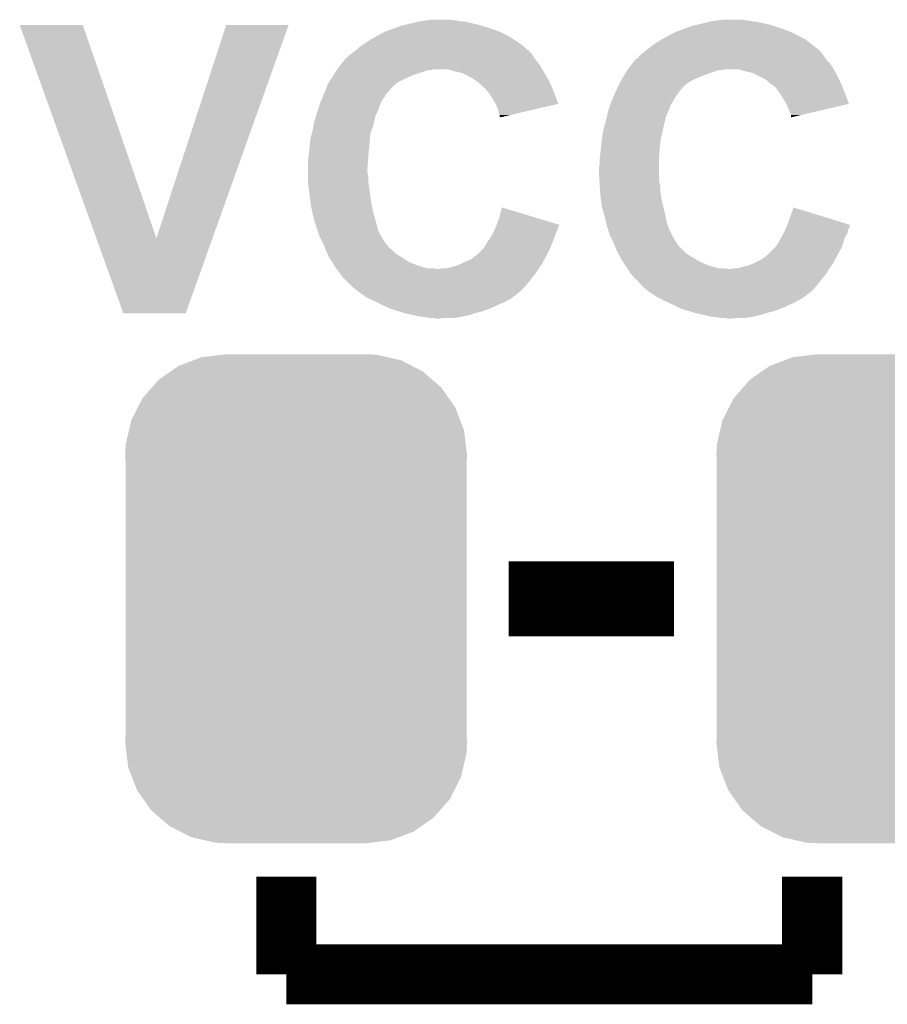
# Model space of a CAD drawing. Extents: x -1.3 to 24.2, y -3.9 to 53.4.
# Tile 7 of 44: x 8.5 to 11.4, y 5.5 to 8.8. Entities that reach past the tile are written whole.
import ezdxf

# ---------------------------------------------------------------- set-up
doc = ezdxf.new("R2010")
doc.units = 0
doc.layers.get('0').update_dxf_attribs({"linetype": 'CONTINUOUS'})
doc.layers.add('CURRENT_17_CLICK_V100_GTO', color=14, linetype='CONTINUOUS')
doc.layers.add('CURRENT_17_CLICK_V100_GTS', color=12, linetype='CONTINUOUS')

# ---------------------------------------------------------------- blocks, each defined once
blk = doc.blocks.new('CUSTOM_69')
for points in [[(-0.397192, 0.787482), (-0.346778, 0.80667), (0.391686, 0.787482), (0.353772, 0.80667)], [(-0.346778, 0.80667), (-0.319758, 0.816954), (0.353772, 0.80667), (0.308544, 0.816954)], [(-0.319758, 0.816954), (-0.25199, 0.82504), (0.308544, 0.816954), (0.27298, 0.82504)], [(-0.25199, 0.82504), (-0.23749, 0.82677), (0.27298, 0.82504), (0.23749, 0.82677)], [(-0.465166, 0.74011), (-0.423346, 0.769256), (0.461368, 0.74011), (0.427696, 0.769256)], [(-0.423346, 0.769256), (-0.397192, 0.787482), (0.427696, 0.769256), (0.391686, 0.787482)], [(-0.48704, 0.715032), (-0.465166, 0.74011), (0.49034, 0.715032), (0.461368, 0.74011)], [(-0.519626, 0.67767), (-0.48704, 0.715032), (0.516586, 0.67767), (0.49034, 0.715032)], [(-0.535174, 0.647234), (-0.519626, 0.67767), (0.537964, 0.647234), (0.516586, 0.67767)], [(-0.557316, 0.603886), (-0.535174, 0.647234), (0.55465, 0.603886), (0.537964, 0.647234)], [(-0.565176, 0.569912), (-0.557316, 0.603886), (0.567726, 0.569912), (0.55465, 0.603886)], [(-0.575988, 0.523164), (-0.565176, 0.569912), (0.573482, 0.523164), (0.567726, 0.569912)], [(-0.57785, 0.48768), (-0.575988, 0.523164), (0.57785, 0.48768), (0.573482, 0.523164)], [(-0.57658, 0.458364), (-0.57785, 0.48768), (0.57658, 0.458364), (0.57785, 0.48768)], [(-0.57658, 0.45836), (-0.57658, 0.458364), (0.57658, 0.45836), (0.57658, 0.458364)], [(-0.57658, -0.45836), (-0.57658, 0.45836), (0.57658, -0.45836), (0.57658, 0.45836)], [(-0.57785, -0.48768), (-0.576582, -0.458364), (0.57785, -0.48768), (0.57658, -0.458364)], [(-0.576582, -0.458364), (-0.57658, -0.45836), (0.57658, -0.458364), (0.57658, -0.45836)], [(-0.57348, -0.523164), (-0.57785, -0.48768), (0.575988, -0.523164), (0.57785, -0.48768)], [(-0.567726, -0.569912), (-0.57348, -0.523164), (0.565174, -0.569912), (0.575988, -0.523164)], [(-0.554648, -0.603886), (-0.567726, -0.569912), (0.557316, -0.603886), (0.565174, -0.569912)], [(-0.537964, -0.647234), (-0.554648, -0.603886), (0.535172, -0.647234), (0.557316, -0.603886)], [(-0.516584, -0.67767), (-0.537964, -0.647234), (0.519626, -0.67767), (0.535172, -0.647234)], [(-0.49034, -0.715032), (-0.516584, -0.67767), (0.487038, -0.715032), (0.519626, -0.67767)], [(-0.461366, -0.74011), (-0.49034, -0.715032), (0.465166, -0.74011), (0.487038, -0.715032)], [(-0.427696, -0.769256), (-0.461366, -0.74011), (0.423344, -0.769256), (0.465166, -0.74011)], [(-0.391684, -0.787482), (-0.427696, -0.769256), (0.397192, -0.787482), (0.423344, -0.769256)], [(-0.353772, -0.80667), (-0.391684, -0.787482), (0.346776, -0.80667), (0.397192, -0.787482)], [(-0.308542, -0.816954), (-0.353772, -0.80667), (0.319758, -0.816954), (0.346776, -0.80667)], [(-0.27298, -0.82504), (-0.308542, -0.816954), (0.251988, -0.82504), (0.319758, -0.816954)], [(-0.23749, -0.82677), (-0.27298, -0.82504), (0.23749, -0.82677), (0.251988, -0.82504)]]:
    blk.add_solid(points)

msp = doc.modelspace()

# ---------------------------------------------------------------- linework, layer by layer
at = {"layer": 'CURRENT_17_CLICK_V100_GTO'}
for points, const_width in [([(10.14984, 6.858), (10.70864, 6.858)], 0.254), ([(9.398, 5.588), (9.398, 5.9182)], 0.2032), ([(11.176, 5.588), (11.176, 5.9182)], 0.2032), ([(9.398, 5.588), (11.176, 5.588)], 0.2032)]:
    msp.add_lwpolyline(points, dxfattribs=dict(at, const_width=const_width))
for points in [[(8.496334, 8.798544), (8.496328, 8.798558), (8.709664, 8.798544), (8.496328, 8.798558)], [(8.755526, 8.077262), (8.496334, 8.798544), (8.958602, 8.077262), (8.709664, 8.798544)], [(8.958602, 8.077262), (9.194806, 8.798532), (9.14827, 8.077262), (9.40561, 8.798532)], [(9.194806, 8.798532), (9.194816, 8.79856), (9.40561, 8.798532), (9.194816, 8.79856)], [(9.772652, 8.79094), (9.786622, 8.79602), (10.07618, 8.79094), (10.059246, 8.79602)], [(9.786622, 8.79602), (9.797628, 8.79856), (10.059246, 8.79602), (10.050778, 8.79856)], [(9.797628, 8.79856), (9.81964, 8.80364), (10.050778, 8.79856), (10.02792, 8.80364)], [(9.81964, 8.80364), (9.841652, 8.80872), (10.02792, 8.80364), (10.0076, 8.80872)], [(9.841652, 8.80872), (9.85266, 8.81126), (10.0076, 8.80872), (9.98728, 8.81126)], [(9.85266, 8.81126), (9.87044, 8.8138), (9.98728, 8.81126), (9.97204, 8.8138)], [(9.87044, 8.8138), (9.888222, 8.81634), (9.97204, 8.8138), (9.954258, 8.81634)], [(10.737216, 8.78332), (10.772142, 8.79602), (11.08202, 8.78332), (11.043916, 8.79602)], [(10.772142, 8.79602), (10.783138, 8.798558), (11.043916, 8.79602), (11.0363, 8.798558)], [(10.783138, 8.798558), (10.80516, 8.80364), (11.0363, 8.798558), (11.013436, 8.80364)], [(10.80516, 8.80364), (10.82548, 8.80872), (11.013436, 8.80364), (10.990578, 8.80872)], [(10.82548, 8.80872), (10.835642, 8.81126), (10.990578, 8.80872), (10.9728, 8.81126)], [(10.835642, 8.81126), (10.854692, 8.8138), (10.9728, 8.81126), (10.95502, 8.8138)], [(10.854692, 8.8138), (10.873742, 8.81634), (10.95502, 8.8138), (10.939778, 8.81634)], [(9.68502, 8.750298), (9.70331, 8.76046), (10.166098, 8.750298), (10.149838, 8.76046)], [(9.70331, 8.76046), (9.72617, 8.77316), (10.149838, 8.76046), (10.12444, 8.77316)], [(9.72617, 8.77316), (9.730742, 8.7757), (10.12444, 8.77316), (10.11809, 8.7757)], [(9.730742, 8.7757), (9.751696, 8.78332), (10.11809, 8.7757), (10.09904, 8.78332)], [(9.751696, 8.78332), (9.772652, 8.79094), (10.09904, 8.78332), (10.07618, 8.79094)], [(10.668, 8.750298), (10.686288, 8.76046), (11.15111, 8.750298), (11.13282, 8.76046)], [(10.686288, 8.76046), (10.69086, 8.763), (11.13282, 8.76046), (11.12774, 8.763)], [(10.69086, 8.763), (10.71118, 8.77316), (11.12774, 8.763), (11.10742, 8.77316)], [(10.71118, 8.77316), (10.716262, 8.7757), (11.10742, 8.77316), (11.10107, 8.7757)], [(10.716262, 8.7757), (10.737216, 8.78332), (11.10107, 8.7757), (11.08202, 8.78332)], [(9.63168, 8.7122), (9.64692, 8.7249), (10.215886, 8.7122), (10.20137, 8.7249)], [(9.64692, 8.7249), (9.654032, 8.72998), (10.20137, 8.7249), (10.195562, 8.72998)], [(9.654032, 8.72998), (9.6647, 8.7376), (10.195562, 8.72998), (10.184676, 8.7376)], [(9.6647, 8.7376), (9.680958, 8.74776), (10.184676, 8.7376), (10.170158, 8.74776)], [(9.680958, 8.74776), (9.68502, 8.750298), (10.170158, 8.74776), (10.166098, 8.750298)], [(10.61466, 8.7122), (10.6299, 8.7249), (11.201398, 8.7122), (11.18507, 8.7249)], [(10.6299, 8.7249), (10.64768, 8.7376), (11.18507, 8.7249), (11.168742, 8.7376)], [(10.64768, 8.7376), (10.663938, 8.74776), (11.168742, 8.7376), (11.155678, 8.74776)], [(10.663938, 8.74776), (10.668, 8.750298), (11.155678, 8.74776), (11.15111, 8.750298)], [(9.6012, 8.686802), (9.608822, 8.69442), (10.237046, 8.686802), (10.231968, 8.69442)], [(9.608822, 8.69442), (9.615594, 8.6995), (10.231968, 8.69442), (10.22858, 8.6995)], [(9.615594, 8.6995), (9.61898, 8.70204), (10.22858, 8.6995), (10.22604, 8.70204)], [(9.61898, 8.70204), (9.628496, 8.709654), (10.22604, 8.70204), (10.218426, 8.709654)], [(9.628496, 8.709654), (9.631652, 8.712178), (10.218426, 8.709654), (10.21842, 8.712178)], [(9.631652, 8.712178), (9.63168, 8.7122), (10.21842, 8.712178), (10.215886, 8.7122)], [(10.58672, 8.686804), (10.591802, 8.694422), (11.220024, 8.686804), (11.214946, 8.694422)], [(10.591802, 8.694422), (10.598572, 8.6995), (11.214946, 8.694422), (11.21156, 8.6995)], [(10.598572, 8.6995), (10.60196, 8.70204), (11.21156, 8.6995), (11.209022, 8.70204)], [(10.60196, 8.70204), (10.605134, 8.70458), (11.209022, 8.70204), (11.206482, 8.70458)], [(10.605134, 8.70458), (10.61148, 8.709656), (11.206482, 8.70458), (11.203942, 8.709656)], [(10.61148, 8.709656), (10.614656, 8.712198), (11.203942, 8.709656), (11.2014, 8.712198)], [(10.614656, 8.712198), (10.61466, 8.7122), (11.2014, 8.712198), (11.201398, 8.7122)], [(9.57326, 8.65378), (9.581568, 8.663938), (10.260078, 8.65378), (10.253982, 8.663938)], [(9.581568, 8.663938), (9.59612, 8.681726), (10.253982, 8.663938), (10.240642, 8.681726)], [(9.59612, 8.681726), (9.596132, 8.68426), (10.240642, 8.681726), (10.23874, 8.68426)], [(9.596132, 8.68426), (9.596134, 8.684266), (10.23874, 8.68426), (10.238736, 8.684266)], [(9.596134, 8.684266), (9.6012, 8.686802), (10.238736, 8.684266), (10.237046, 8.686802)], [(10.55624, 8.65378), (10.56455, 8.663938), (11.245598, 8.65378), (11.239502, 8.663938)], [(10.56455, 8.663938), (10.579098, 8.681718), (11.239502, 8.663938), (11.223944, 8.681718)], [(10.579098, 8.681718), (10.581638, 8.684258), (11.223944, 8.681718), (11.22172, 8.684258)], [(10.581638, 8.684258), (10.581644, 8.684262), (11.22172, 8.684258), (11.221718, 8.684262)], [(10.581644, 8.684262), (10.58672, 8.686804), (11.221718, 8.684262), (11.220024, 8.686804)], [(9.549014, 8.61568), (9.557096, 8.62838), (9.79678, 8.61568), (9.82472, 8.62838)], [(9.557096, 8.62838), (9.568408, 8.646158), (9.82472, 8.62838), (9.878058, 8.646158)], [(9.568408, 8.646158), (9.56841, 8.64616), (9.878058, 8.646158), (9.888218, 8.64616)], [(9.56841, 8.64616), (9.570026, 8.6487), (9.888218, 8.64616), (9.898378, 8.6487)], [(9.570026, 8.6487), (9.57326, 8.65378), (10.263126, 8.6487), (10.260078, 8.65378)], [(9.969502, 8.64108), (9.944098, 8.6487), (10.267698, 8.64108), (10.263126, 8.6487)], [(9.980936, 8.63854), (9.969502, 8.64108), (10.26922, 8.63854), (10.267698, 8.64108)], [(9.992358, 8.636002), (9.980936, 8.63854), (10.270702, 8.636002), (10.26922, 8.63854)], [(10.027918, 8.61822), (9.992358, 8.636002), (10.281074, 8.61822), (10.270702, 8.636002)], [(10.532918, 8.61568), (10.53846, 8.62584), (10.77976, 8.61568), (10.804144, 8.62584)], [(10.53846, 8.62584), (10.540076, 8.62838), (10.804144, 8.62584), (10.810242, 8.62838)], [(10.540076, 8.62838), (10.54654, 8.63854), (10.810242, 8.62838), (10.83818, 8.63854)], [(10.54654, 8.63854), (10.551388, 8.646158), (10.83818, 8.63854), (10.861038, 8.646158)], [(10.551388, 8.646158), (10.55139, 8.64616), (10.861038, 8.646158), (10.873736, 8.64616)], [(10.55139, 8.64616), (10.553006, 8.648698), (10.873736, 8.64616), (10.881358, 8.648698)], [(10.553006, 8.6487), (10.55624, 8.65378), (11.248646, 8.6487), (11.245598, 8.65378)], [(10.553006, 8.648698), (10.553006, 8.6487), (10.881358, 8.648698), (10.927078, 8.6487)], [(10.952482, 8.64108), (10.927078, 8.6487), (11.253218, 8.64108), (11.248646, 8.6487)], [(10.963916, 8.63854), (10.952482, 8.64108), (11.25474, 8.63854), (11.253218, 8.64108)], [(10.975338, 8.636002), (10.963916, 8.63854), (11.25601, 8.636002), (11.25474, 8.63854)], [(11.0109, 8.61822), (10.975338, 8.636002), (11.2649, 8.61822), (11.25601, 8.636002)], [(9.532816, 8.5852), (9.5377, 8.597898), (9.7536, 8.5852), (9.766298, 8.597898)], [(9.5377, 8.597898), (9.537702, 8.5979), (9.766298, 8.597898), (9.7663, 8.5979)], [(9.537702, 8.5979), (9.544164, 8.608058), (9.7663, 8.5979), (9.781538, 8.608058)], [(9.544164, 8.608058), (9.549014, 8.61568), (9.781538, 8.608058), (9.79678, 8.61568)], [(10.03808, 8.6106), (10.027918, 8.61822), (10.285518, 8.6106), (10.281074, 8.61822)], [(10.041894, 8.608058), (10.03808, 8.6106), (10.287, 8.608058), (10.285518, 8.6106)], [(10.0457, 8.60552), (10.041894, 8.608058), (10.288088, 8.60552), (10.287, 8.608058)], [(10.04824, 8.602978), (10.0457, 8.60552), (10.289178, 8.602978), (10.288088, 8.60552)], [(10.06602, 8.587742), (10.04824, 8.602978), (10.295708, 8.587742), (10.289178, 8.602978)], [(10.517358, 8.5852), (10.523218, 8.597898), (10.73658, 8.5852), (10.749278, 8.597898)], [(10.523218, 8.597898), (10.52322, 8.5979), (10.749278, 8.597898), (10.74928, 8.5979)], [(10.52322, 8.5979), (10.52876, 8.608058), (10.74928, 8.5979), (10.764518, 8.608058)], [(10.52876, 8.608058), (10.532918, 8.61568), (10.764518, 8.608058), (10.77976, 8.61568)], [(11.023598, 8.610602), (11.0109, 8.61822), (11.26871, 8.610602), (11.2649, 8.61822)], [(11.026142, 8.60806), (11.023598, 8.610602), (11.26998, 8.60806), (11.26871, 8.610602)], [(11.03122, 8.602982), (11.026142, 8.60806), (11.272158, 8.602982), (11.26998, 8.60806)], [(11.051538, 8.587742), (11.03122, 8.602982), (11.278688, 8.587742), (11.272158, 8.602982)], [(9.520766, 8.554718), (9.52394, 8.562336), (9.730736, 8.554718), (9.73328, 8.562336)], [(9.52394, 8.562336), (9.525, 8.56488), (9.73328, 8.562336), (9.735822, 8.56488)], [(9.525, 8.56488), (9.526954, 8.569962), (9.735822, 8.56488), (9.740902, 8.569962)], [(9.526954, 8.569962), (9.532816, 8.5852), (9.740902, 8.569962), (9.7536, 8.5852)], [(10.079358, 8.5725), (10.06602, 8.587742), (10.30224, 8.5725), (10.295708, 8.587742)], [(10.0838, 8.567422), (10.079358, 8.5725), (10.304142, 8.567422), (10.30224, 8.5725)], [(10.0965, 8.5471), (10.0838, 8.567422), (10.31175, 8.5471), (10.304142, 8.567422)], [(10.50057, 8.547098), (10.50692, 8.56234), (10.70864, 8.547098), (10.7188, 8.56234)], [(10.50692, 8.56234), (10.50798, 8.56488), (10.7188, 8.56234), (10.721338, 8.56488)], [(10.50798, 8.56488), (10.510322, 8.569956), (10.721338, 8.56488), (10.723878, 8.569956)], [(10.510322, 8.569956), (10.517358, 8.5852), (10.723878, 8.569956), (10.73658, 8.5852)], [(11.06297, 8.5725), (11.051538, 8.587742), (11.28522, 8.5725), (11.278688, 8.587742)], [(11.06678, 8.567418), (11.06297, 8.5725), (11.287124, 8.567418), (11.28522, 8.5725)], [(11.07948, 8.5471), (11.06678, 8.567418), (11.29473, 8.5471), (11.287124, 8.567418)], [(9.508914, 8.524242), (9.5123, 8.534398), (9.71296, 8.524242), (9.717022, 8.534398)], [(9.5123, 8.534398), (9.513358, 8.53694), (9.717022, 8.534398), (9.71804, 8.53694)], [(9.513358, 8.53694), (9.51759, 8.547096), (9.71804, 8.53694), (9.723118, 8.547096)], [(9.51759, 8.547096), (9.520766, 8.554718), (9.723118, 8.547096), (9.730736, 8.554718)], [(10.105214, 8.531854), (10.0965, 8.5471), (10.317456, 8.531854), (10.31175, 8.5471)], [(10.10666, 8.529322), (10.105214, 8.531854), (10.306622, 8.529322), (10.317456, 8.531854)], [(10.114278, 8.511542), (10.10666, 8.529322), (10.230546, 8.511542), (10.306622, 8.529322)], [(10.491894, 8.52424), (10.49528, 8.534398), (10.69594, 8.52424), (10.702032, 8.534398)], [(10.49528, 8.534398), (10.496338, 8.536942), (10.702032, 8.534398), (10.70356, 8.536942)], [(10.496338, 8.536942), (10.50057, 8.547098), (10.70356, 8.536942), (10.70864, 8.547098)], [(11.088194, 8.531854), (11.07948, 8.5471), (11.300436, 8.531854), (11.29473, 8.5471)], [(11.08964, 8.529322), (11.088194, 8.531854), (11.289596, 8.529322), (11.300436, 8.531854)], [(11.09726, 8.51154), (11.08964, 8.529322), (11.213482, 8.51154), (11.289596, 8.529322)], [(9.49198, 8.470902), (9.499012, 8.493758), (9.694544, 8.470902), (9.700258, 8.493758)], [(9.499012, 8.493758), (9.50214, 8.50392), (9.700258, 8.493758), (9.705338, 8.50392)], [(9.50214, 8.50392), (9.503832, 8.509), (9.705338, 8.50392), (9.70788, 8.509)], [(9.503832, 8.509), (9.508914, 8.524242), (9.70788, 8.509), (9.71296, 8.524242)], [(10.11682, 8.498842), (10.114278, 8.511542), (10.176206, 8.498842), (10.230546, 8.511542)], [(10.119358, 8.493764), (10.11682, 8.498842), (10.154478, 8.493764), (10.176206, 8.498842)], [(10.11936, 8.488686), (10.119358, 8.493764), (10.13275, 8.488686), (10.154478, 8.493764)], [(10.4775, 8.4709), (10.482774, 8.493758), (10.677524, 8.4709), (10.683238, 8.493758)], [(10.482774, 8.493758), (10.48512, 8.503918), (10.683238, 8.493758), (10.688318, 8.503918)], [(10.48512, 8.503918), (10.486814, 8.509), (10.688318, 8.503918), (10.69086, 8.509)], [(10.486814, 8.509), (10.491894, 8.52424), (10.69086, 8.509), (10.69594, 8.52424)], [(11.10234, 8.49884), (11.09726, 8.51154), (11.15912, 8.49884), (11.213482, 8.51154)], [(11.104878, 8.493764), (11.10234, 8.49884), (11.137394, 8.493764), (11.15912, 8.49884)], [(11.10488, 8.486168), (11.104878, 8.493764), (11.10488, 8.486168), (11.137394, 8.493764)], [(9.488746, 8.453122), (9.49198, 8.470902), (9.6901, 8.453122), (9.694544, 8.470902)], [(10.121892, 8.486148), (10.11936, 8.488686), (10.121892, 8.486148), (10.13275, 8.488686)], [(10.47265, 8.45312), (10.4775, 8.4709), (10.67308, 8.45312), (10.677524, 8.4709)], [(9.47928, 8.41248), (9.483724, 8.430258), (9.680702, 8.41248), (9.68248, 8.430258)], [(9.483724, 8.430258), (9.4869, 8.44296), (9.68248, 8.430258), (9.686712, 8.44296)], [(9.4869, 8.44296), (9.488746, 8.453122), (9.686712, 8.44296), (9.6901, 8.453122)], [(10.4648, 8.41248), (10.467762, 8.43026), (10.664442, 8.41248), (10.668, 8.43026)], [(10.467762, 8.43026), (10.46988, 8.442962), (10.668, 8.43026), (10.670822, 8.442962)], [(10.46988, 8.442962), (10.47265, 8.45312), (10.670822, 8.442962), (10.67308, 8.45312)], [(9.47674, 8.38708), (9.47928, 8.41248), (9.678162, 8.38708), (9.680702, 8.41248)], [(10.46226, 8.38708), (10.464038, 8.404862), (10.66114, 8.38708), (10.66292, 8.404862)], [(10.464038, 8.404862), (10.4648, 8.41248), (10.66292, 8.404862), (10.664442, 8.41248)], [(9.472294, 8.34898), (9.4742, 8.36422), (9.67486, 8.34898), (9.67613, 8.36422)], [(9.4742, 8.36422), (9.475892, 8.37946), (9.67613, 8.36422), (9.6774, 8.37946)], [(9.475892, 8.37946), (9.47674, 8.38708), (9.6774, 8.37946), (9.678162, 8.38708)], [(10.457814, 8.348982), (10.45972, 8.36422), (10.65784, 8.348982), (10.659108, 8.36422)], [(10.45972, 8.36422), (10.461412, 8.37946), (10.659108, 8.36422), (10.66038, 8.37946)], [(10.461412, 8.37946), (10.46226, 8.38708), (10.66038, 8.37946), (10.66114, 8.38708)], [(9.47166, 8.3439), (9.472294, 8.34898), (9.674468, 8.3439), (9.67486, 8.34898)], [(9.47166, 8.315962), (9.47166, 8.3439), (9.67232, 8.315962), (9.674468, 8.3439)], [(10.45464, 8.313422), (10.45718, 8.326122), (10.65784, 8.313422), (10.65784, 8.326122)], [(10.45718, 8.3439), (10.457814, 8.348982), (10.65784, 8.3439), (10.65784, 8.348982)], [(10.45718, 8.326122), (10.45718, 8.3439), (10.65784, 8.326122), (10.65784, 8.3439)], [(9.47166, 8.298178), (9.47166, 8.315962), (9.67232, 8.298178), (9.67232, 8.315962)], [(9.47166, 8.288018), (9.47166, 8.298178), (9.67486, 8.288018), (9.67232, 8.298178)], [(10.45464, 8.303258), (10.45464, 8.313422), (10.65784, 8.303258), (10.65784, 8.313422)], [(10.456584, 8.270236), (10.45464, 8.303258), (10.65784, 8.270236), (10.65784, 8.303258)], [(9.47166, 8.27024), (9.47166, 8.288018), (9.67486, 8.27024), (9.67486, 8.288018)], [(9.47166, 8.260082), (9.47166, 8.27024), (9.676312, 8.260082), (9.67486, 8.27024)], [(9.475048, 8.23468), (9.47166, 8.260082), (9.67994, 8.23468), (9.676312, 8.260082)], [(10.45718, 8.26008), (10.456584, 8.270236), (10.660744, 8.26008), (10.65784, 8.270236)], [(10.45769, 8.252458), (10.45718, 8.26008), (10.66292, 8.252458), (10.660744, 8.26008)], [(9.477758, 8.21436), (9.475048, 8.23468), (9.68248, 8.21436), (9.67994, 8.23468)], [(10.458874, 8.23468), (10.45769, 8.252458), (10.66292, 8.23468), (10.66292, 8.252458)], [(10.45972, 8.22198), (10.458874, 8.23468), (10.664508, 8.22198), (10.66292, 8.23468)], [(9.48182, 8.18388), (9.477758, 8.21436), (9.68786, 8.18388), (9.68248, 8.21436)], [(10.460738, 8.21436), (10.45972, 8.22198), (10.66546, 8.21436), (10.664508, 8.22198)], [(10.4648, 8.183882), (10.460738, 8.21436), (10.672632, 8.183882), (10.66546, 8.21436)], [(9.484542, 8.17118), (9.48182, 8.18388), (9.6901, 8.17118), (9.68786, 8.18388)], [(9.48944, 8.14832), (9.484542, 8.17118), (9.69645, 8.14832), (9.6901, 8.17118)], [(10.11682, 8.14324), (10.127002, 8.181334), (10.252842, 8.14324), (10.127002, 8.181334)], [(10.46843, 8.17118), (10.4648, 8.183882), (10.67562, 8.17118), (10.672632, 8.183882)], [(10.47496, 8.14832), (10.46843, 8.17118), (10.680702, 8.14832), (10.67562, 8.17118)], [(11.0998, 8.143238), (11.11252, 8.181336), (11.236716, 8.143238), (11.11252, 8.181336)], [(9.496474, 8.12546), (9.48944, 8.14832), (9.7028, 8.12546), (9.69645, 8.14832)], [(9.4996, 8.1153), (9.496474, 8.12546), (9.70534, 8.1153), (9.7028, 8.12546)], [(10.108998, 8.122904), (10.11682, 8.14324), (10.32002, 8.122904), (10.252842, 8.14324)], [(10.480238, 8.125458), (10.47496, 8.14832), (10.685782, 8.125458), (10.680702, 8.14832)], [(10.482582, 8.1153), (10.480238, 8.125458), (10.689592, 8.1153), (10.685782, 8.125458)], [(11.091978, 8.122904), (11.0998, 8.143238), (11.303, 8.122904), (11.236716, 8.143238)], [(9.502988, 8.105138), (9.4996, 8.1153), (9.70788, 8.105138), (9.70534, 8.1153)], [(9.50976, 8.084822), (9.502988, 8.105138), (9.71804, 8.084822), (9.70788, 8.105138)], [(10.09142, 8.084822), (10.102848, 8.10768), (10.305796, 8.084822), (10.31494, 8.10768)], [(10.102848, 8.10768), (10.10412, 8.11022), (10.31494, 8.10768), (10.315786, 8.11022)], [(10.10412, 8.11022), (10.106072, 8.115298), (10.315786, 8.11022), (10.31748, 8.115298)], [(10.106072, 8.115298), (10.108026, 8.120376), (10.31748, 8.115298), (10.320018, 8.120376)], [(10.108026, 8.120376), (10.108998, 8.122904), (10.320018, 8.120376), (10.32002, 8.122904)], [(10.48597, 8.10514), (10.482582, 8.1153), (10.6934, 8.10514), (10.689592, 8.1153)], [(10.49274, 8.084822), (10.48597, 8.10514), (10.70356, 8.084822), (10.6934, 8.10514)], [(11.0744, 8.08482), (11.079478, 8.094978), (11.289284, 8.08482), (11.29538, 8.094978)], [(11.079478, 8.094978), (11.085828, 8.107678), (11.29538, 8.094978), (11.297918, 8.107678)], [(11.085828, 8.107678), (11.0871, 8.11022), (11.297918, 8.107678), (11.299612, 8.11022)], [(11.0871, 8.11022), (11.08905, 8.115294), (11.299612, 8.11022), (11.302996, 8.115294)], [(11.08905, 8.115294), (11.091978, 8.122904), (11.302996, 8.115294), (11.303, 8.122904)], [(8.846816, 7.823216), (8.755526, 8.077262), (9.057628, 7.823216), (9.14827, 8.077262)], [(9.51865, 8.067042), (9.50976, 8.084822), (9.7282, 8.067042), (9.71804, 8.084822)], [(9.52246, 8.05942), (9.51865, 8.067042), (9.73455, 8.05942), (9.7282, 8.067042)], [(9.525512, 8.051794), (9.52246, 8.05942), (9.7409, 8.051794), (9.73455, 8.05942)], [(10.066022, 8.044182), (10.07618, 8.06196), (10.289902, 8.044182), (10.297522, 8.06196)], [(10.07618, 8.06196), (10.079566, 8.067042), (10.297522, 8.06196), (10.2997, 8.067042)], [(10.079566, 8.067042), (10.089726, 8.082282), (10.2997, 8.067042), (10.30478, 8.082282)], [(10.089726, 8.082282), (10.09142, 8.084822), (10.30478, 8.082282), (10.305796, 8.084822)], [(10.501632, 8.06704), (10.49274, 8.084822), (10.71372, 8.06704), (10.70356, 8.084822)], [(10.50544, 8.05942), (10.501632, 8.06704), (10.718802, 8.05942), (10.71372, 8.06704)], [(10.50849, 8.051798), (10.50544, 8.05942), (10.723882, 8.051798), (10.718802, 8.05942)], [(11.052626, 8.049258), (11.061702, 8.06196), (11.2776, 8.049258), (11.281228, 8.06196)], [(11.061702, 8.06196), (11.064522, 8.06704), (11.281228, 8.06196), (11.28268, 8.06704)], [(11.064522, 8.06704), (11.072988, 8.08228), (11.28268, 8.06704), (11.28776, 8.08228)], [(11.072988, 8.08228), (11.0744, 8.08482), (11.28776, 8.08228), (11.289284, 8.08482)], [(9.526524, 8.04926), (9.525512, 8.051794), (9.740922, 8.04926), (9.7409, 8.051794)], [(9.52653, 8.049246), (9.526524, 8.04926), (9.743446, 8.049246), (9.740922, 8.04926)], [(9.528556, 8.04418), (9.52653, 8.049246), (9.745984, 8.04418), (9.743446, 8.049246)], [(9.53059, 8.039098), (9.528556, 8.04418), (9.753602, 8.039098), (9.745984, 8.04418)], [(9.53262, 8.03402), (9.53059, 8.039098), (9.758682, 8.03402), (9.753602, 8.039098)], [(9.536008, 8.0264), (9.53262, 8.03402), (9.766302, 8.0264), (9.758682, 8.03402)], [(9.541652, 8.0137), (9.536008, 8.0264), (9.78662, 8.0137), (9.766302, 8.0264)], [(10.0457, 8.023862), (10.053318, 8.03148), (10.280396, 8.023862), (10.28446, 8.03148)], [(10.053318, 8.03148), (10.066022, 8.044182), (10.28446, 8.03148), (10.289902, 8.044182)], [(10.5156, 8.03402), (10.50849, 8.051798), (10.741662, 8.03402), (10.723882, 8.051798)], [(10.519834, 8.0264), (10.5156, 8.03402), (10.749282, 8.0264), (10.741662, 8.03402)], [(10.52689, 8.0137), (10.519834, 8.0264), (10.7696, 8.0137), (10.749282, 8.0264)], [(11.02868, 8.023862), (11.036298, 8.03148), (11.263376, 8.023862), (11.26744, 8.03148)], [(11.036298, 8.03148), (11.049, 8.04418), (11.26744, 8.03148), (11.274696, 8.04418)], [(11.049, 8.04418), (11.052626, 8.049258), (11.274696, 8.04418), (11.2776, 8.049258)], [(9.54278, 8.01116), (9.541652, 8.0137), (9.79043, 8.01116), (9.78662, 8.0137)], [(9.551854, 7.99846), (9.54278, 8.01116), (9.80948, 7.99846), (9.79043, 8.01116)], [(9.55548, 7.993382), (9.551854, 7.99846), (9.821668, 7.993382), (9.80948, 7.99846)], [(9.559836, 7.98576), (9.55548, 7.993382), (9.839958, 7.98576), (9.821668, 7.993382)], [(9.977122, 7.98576), (9.994264, 7.99338), (10.25906, 7.98576), (10.26414, 7.99338)], [(9.994264, 7.99338), (10.02284, 8.006082), (10.26414, 7.99338), (10.270914, 8.006082)], [(10.02284, 8.006082), (10.0457, 8.023862), (10.270914, 8.006082), (10.280396, 8.023862)], [(10.5283, 8.01116), (10.52689, 8.0137), (10.773834, 8.01116), (10.7696, 8.0137)], [(10.535556, 7.99846), (10.5283, 8.01116), (10.795002, 7.99846), (10.773834, 8.01116)], [(10.538458, 7.99338), (10.535556, 7.99846), (10.806176, 7.99338), (10.795002, 7.99846)], [(10.543906, 7.985758), (10.538458, 7.99338), (10.82294, 7.985758), (10.806176, 7.99338)], [(10.962642, 7.98576), (10.979784, 7.99338), (11.24204, 7.98576), (11.24712, 7.99338)], [(10.979784, 7.99338), (10.9855, 7.99592), (11.24712, 7.99338), (11.248474, 7.99592)], [(10.9855, 7.99592), (11.00582, 8.006082), (11.248474, 7.99592), (11.253894, 8.006082)], [(11.00582, 8.006082), (11.02868, 8.023862), (11.253894, 8.006082), (11.263376, 8.023862)], [(9.565638, 7.975602), (9.559836, 7.98576), (9.872978, 7.975602), (9.839958, 7.98576)], [(9.56564, 7.9756), (9.565638, 7.975602), (9.872984, 7.9756), (9.872978, 7.975602)], [(9.567672, 7.97306), (9.56564, 7.9756), (9.911082, 7.97306), (9.8933, 7.9756)], [(9.5758, 7.9629), (9.567672, 7.97306), (10.24382, 7.9629), (10.250592, 7.97306)], [(9.581516, 7.95528), (9.5758, 7.9629), (10.23874, 7.95528), (10.24382, 7.9629)], [(9.911082, 7.97306), (9.918704, 7.973062), (10.250592, 7.97306), (10.250594, 7.973062)], [(9.918704, 7.973062), (9.923784, 7.9756), (10.250594, 7.973062), (10.252286, 7.9756)], [(9.939022, 7.9756), (9.95934, 7.98068), (10.252286, 7.9756), (10.255672, 7.98068)], [(9.95934, 7.98068), (9.977122, 7.98576), (10.255672, 7.98068), (10.25906, 7.98576)], [(10.551162, 7.9756), (10.543906, 7.985758), (10.858502, 7.9756), (10.82294, 7.985758)], [(10.552686, 7.97306), (10.551162, 7.9756), (10.896602, 7.97306), (10.87628, 7.9756)], [(10.558778, 7.962902), (10.552686, 7.97306), (11.2268, 7.962902), (11.233572, 7.97306)], [(10.564498, 7.95528), (10.558778, 7.962902), (11.22172, 7.95528), (11.2268, 7.962902)], [(10.896602, 7.97306), (10.901682, 7.973062), (11.233572, 7.97306), (11.233574, 7.973062)], [(10.901682, 7.973062), (10.909304, 7.9756), (11.233574, 7.973062), (11.235266, 7.9756)], [(10.924544, 7.9756), (10.94232, 7.98068), (11.235266, 7.9756), (11.238652, 7.98068)], [(10.94232, 7.98068), (10.962642, 7.98576), (11.238652, 7.98068), (11.24204, 7.98576)], [(9.58342, 7.95274), (9.581516, 7.95528), (10.236708, 7.95274), (10.23874, 7.95528)], [(9.5885, 7.94512), (9.58342, 7.95274), (10.230612, 7.94512), (10.236708, 7.95274)], [(9.61644, 7.91718), (9.5885, 7.94512), (10.20826, 7.91718), (10.230612, 7.94512)], [(10.5664, 7.952742), (10.564498, 7.95528), (11.219688, 7.952742), (11.22172, 7.95528)], [(10.574018, 7.94512), (10.5664, 7.952742), (11.213592, 7.94512), (11.219688, 7.952742)], [(10.576554, 7.940054), (10.574018, 7.94512), (11.209538, 7.940054), (11.213592, 7.94512)], [(10.579094, 7.94004), (10.576554, 7.940054), (11.209528, 7.94004), (11.209538, 7.940054)], [(10.599674, 7.91718), (10.579094, 7.94004), (11.19124, 7.91718), (11.209528, 7.94004)], [(9.61898, 7.91464), (9.61644, 7.91718), (10.20572, 7.91464), (10.20826, 7.91718)], [(9.63803, 7.8994), (9.61898, 7.91464), (10.19048, 7.8994), (10.20572, 7.91464)], [(9.64438, 7.89432), (9.63803, 7.8994), (10.184552, 7.89432), (10.19048, 7.8994)], [(9.658892, 7.884162), (9.64438, 7.89432), (10.1727, 7.884162), (10.184552, 7.89432)], [(10.60196, 7.91464), (10.599674, 7.91718), (11.189062, 7.91464), (11.19124, 7.91718)], [(10.621014, 7.899398), (10.60196, 7.91464), (11.175998, 7.899398), (11.189062, 7.91464)], [(10.62736, 7.89432), (10.621014, 7.899398), (11.16923, 7.89432), (11.175998, 7.899398)], [(10.643344, 7.88415), (10.62736, 7.89432), (11.15568, 7.88415), (11.16923, 7.89432)], [(9.662524, 7.88162), (9.658892, 7.884162), (10.170154, 7.88162), (10.1727, 7.884162)], [(9.662534, 7.881614), (9.662524, 7.88162), (10.167614, 7.881614), (10.170154, 7.88162)], [(9.669778, 7.876542), (9.662534, 7.881614), (10.162542, 7.876542), (10.167614, 7.881614)], [(9.669784, 7.87654), (9.669778, 7.876542), (10.16254, 7.87654), (10.162542, 7.876542)], [(9.680958, 7.87146), (9.669784, 7.87654), (10.154918, 7.87146), (10.16254, 7.87654)], [(9.692134, 7.86638), (9.680958, 7.87146), (10.144762, 7.86638), (10.154918, 7.87146)], [(9.69772, 7.86384), (9.692134, 7.86638), (10.140528, 7.86384), (10.144762, 7.86638)], [(9.70788, 7.85876), (9.69772, 7.86384), (10.13206, 7.85876), (10.140528, 7.86384)], [(9.71804, 7.85368), (9.70788, 7.85876), (10.11682, 7.85368), (10.13206, 7.85876)], [(10.64732, 7.88162), (10.643344, 7.88415), (11.155658, 7.88162), (11.15568, 7.88415)], [(10.647326, 7.881616), (10.64732, 7.88162), (11.153134, 7.881616), (11.155658, 7.88162)], [(10.6553, 7.876542), (10.647326, 7.881616), (11.145522, 7.876542), (11.153134, 7.881616)], [(10.665464, 7.87146), (10.6553, 7.876542), (11.137898, 7.87146), (11.145522, 7.876542)], [(10.675622, 7.86638), (10.665464, 7.87146), (11.127742, 7.86638), (11.137898, 7.87146)], [(10.6807, 7.86384), (10.675622, 7.86638), (11.123508, 7.86384), (11.127742, 7.86638)], [(10.691876, 7.85876), (10.6807, 7.86384), (11.115042, 7.85876), (11.123508, 7.86384)], [(10.703052, 7.85368), (10.691876, 7.85876), (11.10234, 7.85368), (11.115042, 7.85876)], [(9.72312, 7.85114), (9.71804, 7.85368), (10.11174, 7.85114), (10.11682, 7.85368)], [(9.734296, 7.84606), (9.72312, 7.85114), (10.10158, 7.84606), (10.11174, 7.85114)], [(9.75106, 7.83844), (9.734296, 7.84606), (10.0838, 7.83844), (10.10158, 7.84606)], [(9.77646, 7.83082), (9.75106, 7.83844), (10.063478, 7.83082), (10.0838, 7.83844)], [(9.791706, 7.82574), (9.77646, 7.83082), (10.043162, 7.82574), (10.063478, 7.83082)], [(9.79932, 7.823202), (9.791706, 7.82574), (10.035546, 7.823202), (10.043162, 7.82574)], [(10.70864, 7.85114), (10.703052, 7.85368), (11.09726, 7.85114), (11.10234, 7.85368)], [(10.7188, 7.84606), (10.70864, 7.85114), (11.0871, 7.84606), (11.09726, 7.85114)], [(10.73404, 7.83844), (10.7188, 7.84606), (11.06678, 7.83844), (11.0871, 7.84606)], [(10.759442, 7.83082), (10.73404, 7.83844), (11.048998, 7.83082), (11.06678, 7.83844)], [(10.776382, 7.825738), (10.759442, 7.83082), (11.02614, 7.825738), (11.048998, 7.83082)], [(10.784842, 7.8232), (10.776382, 7.825738), (11.018522, 7.8232), (11.02614, 7.825738)], [(9.057624, 7.8232), (8.846816, 7.823216), (9.057624, 7.8232), (9.057628, 7.823216)], [(9.82472, 7.81812), (9.79932, 7.823202), (10.020298, 7.81812), (10.035546, 7.823202)], [(9.84504, 7.81304), (9.82472, 7.81812), (9.99744, 7.81304), (10.020298, 7.81812)], [(9.86536, 7.8105), (9.84504, 7.81304), (9.983468, 7.8105), (9.99744, 7.81304)], [(9.880598, 7.80796), (9.86536, 7.8105), (9.969498, 7.80796), (9.983468, 7.8105)], [(9.903458, 7.805422), (9.895836, 7.80796), (9.913642, 7.805422), (9.94156, 7.80796)], [(9.913622, 7.80542), (9.903458, 7.805422), (9.913622, 7.80542), (9.913642, 7.805422)], [(10.807702, 7.81812), (10.784842, 7.8232), (11.003278, 7.81812), (11.018522, 7.8232)], [(10.830562, 7.81304), (10.807702, 7.81812), (10.98042, 7.81304), (11.003278, 7.81812)], [(10.84834, 7.8105), (10.830562, 7.81304), (10.966448, 7.8105), (10.98042, 7.81304)], [(10.863578, 7.80796), (10.84834, 7.8105), (10.952478, 7.80796), (10.966448, 7.8105)], [(10.888978, 7.80542), (10.878818, 7.80796), (10.896602, 7.80542), (10.92708, 7.80796)]]:
    msp.add_solid(points, dxfattribs=at)

# ---------------------------------------------------------------- block references
at = {"layer": 'CURRENT_17_CLICK_V100_GTS'}
for p in [(9.43102, 6.858), (11.43, 6.858)]:
    msp.add_blockref('CUSTOM_69', p, dxfattribs=at)

doc.saveas('drawing.dxf')
